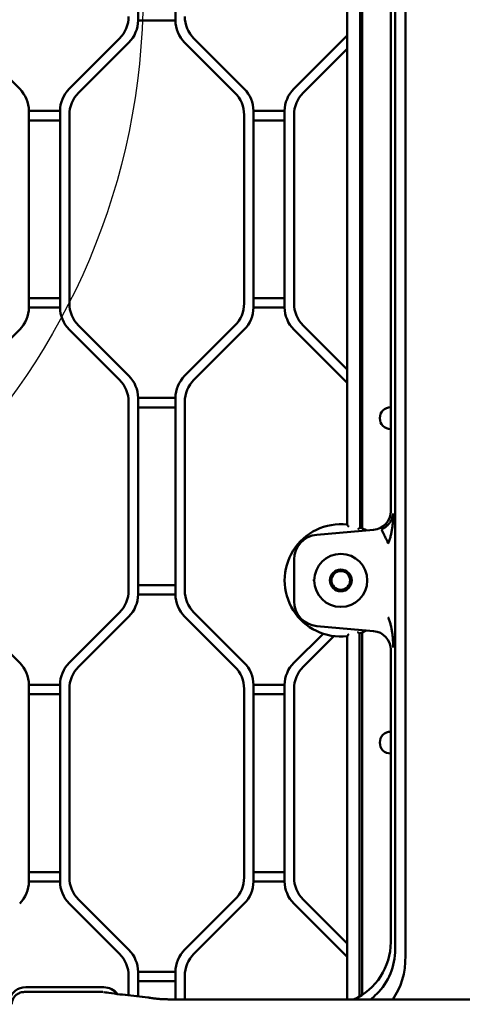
# Model space of a CAD drawing. Header units: millimetres. Extents: x 0 to 14369, y -869 to 2970.
# Tile 184 of 256: x 1061 to 1132, y 2395 to 2552. Entities that reach past the tile are written whole.
import ezdxf

# ---------------------------------------------------------------- set-up
doc = ezdxf.new("R2010")
doc.units = ezdxf.units.MM
doc.header["$LTSCALE"] = 10
doc.layers.add('Detailumgrenzung (ISO)', color=7, linetype='Continuous', lineweight=25)
doc.layers.add('Sichtbar (ISO)', color=7, linetype='Continuous', lineweight=50)

# ---------------------------------------------------------------- blocks, each defined once
blk = doc.blocks.new('2DDetail0')
at = {"layer": 'Detailumgrenzung (ISO)'}
blk.add_circle((97.108, 255.651), 10.937, dxfattribs=at)

msp = doc.modelspace()

# ---------------------------------------------------------------- linework, layer by layer
at = {"layer": 'Sichtbar (ISO)'}
for p, q in [((1113.155, 2596.805), (1113.155, 2471.458)), ((1113.155, 2471.458), (1113.155, 2596.805)), ((1115.255, 2470.963), (1115.255, 2595.871)), ((1115.255, 2595.871), (1115.255, 2470.963)), ((1115.581, 2595.67), (1115.581, 2470.836)), ((1120.155, 2473.615), (1120.155, 2587.275)), ((1120.862, 2587.982), (1120.862, 2404.105)), ((1122.526, 2587.982), (1122.526, 2402.378)), ((1085.655, 2583.753), (1085.655, 2552.274)), ((1085.655, 2552.274), (1085.655, 2583.753)), ((1079.655, 2552.274), (1079.655, 2580.535)), ((1079.655, 2580.535), (1079.655, 2552.274)), ((1079.655, 2552.274), (1085.655, 2552.274)), ((1085.655, 2552.274), (1079.655, 2552.274)), ((1060.69, 2541.289), (1052.619, 2549.36)), ((1052.619, 2549.36), (1060.69, 2541.289)), ((1076.69, 2549.36), (1068.619, 2541.289)), ((1068.619, 2541.289), (1076.69, 2549.36)), ((1070.119, 2540.668), (1078.19, 2548.739)), ((1078.19, 2548.739), (1070.119, 2540.668)), ((1087.119, 2548.739), (1095.19, 2540.668)), ((1095.19, 2540.668), (1087.119, 2548.739)), ((1096.69, 2541.289), (1088.619, 2549.36)), ((1088.619, 2549.36), (1096.69, 2541.289)), ((1113.155, 2549.825), (1104.619, 2541.289)), ((1104.619, 2541.289), (1113.155, 2549.825)), ((1106.119, 2540.668), (1113.155, 2547.703)), ((1113.155, 2547.703), (1106.119, 2540.668)), ((1062.155, 2506.274), (1062.155, 2537.753)), ((1067.155, 2537.753), (1062.155, 2537.753)), ((1062.155, 2537.753), (1062.155, 2506.274)), ((1062.155, 2537.753), (1067.155, 2537.753)), ((1067.155, 2537.753), (1067.155, 2506.274)), ((1067.155, 2506.274), (1067.155, 2537.753)), ((1098.155, 2506.274), (1098.155, 2537.753)), ((1103.155, 2537.753), (1098.155, 2537.753)), ((1098.155, 2537.753), (1098.155, 2506.274)), ((1098.155, 2537.753), (1103.155, 2537.753)), ((1103.155, 2537.753), (1103.155, 2506.274)), ((1103.155, 2506.274), (1103.155, 2537.753)), ((1062.155, 2536.253), (1067.155, 2536.253)), ((1067.155, 2536.253), (1062.155, 2536.253)), ((1068.655, 2506.896), (1068.655, 2537.132)), ((1068.655, 2537.132), (1068.655, 2506.896)), ((1096.655, 2537.132), (1096.655, 2506.896)), ((1096.655, 2506.896), (1096.655, 2537.132)), ((1098.155, 2536.253), (1103.155, 2536.253)), ((1103.155, 2536.253), (1098.155, 2536.253)), ((1104.655, 2506.896), (1104.655, 2537.132)), ((1104.655, 2537.132), (1104.655, 2506.896)), ((1067.155, 2507.774), (1062.155, 2507.774)), ((1062.155, 2507.774), (1067.155, 2507.774)), ((1103.155, 2507.774), (1098.155, 2507.774)), ((1098.155, 2507.774), (1103.155, 2507.774)), ((1062.155, 2506.274), (1067.155, 2506.274)), ((1067.155, 2506.274), (1062.155, 2506.274)), ((1098.155, 2506.274), (1103.155, 2506.274)), ((1103.155, 2506.274), (1098.155, 2506.274)), ((1078.19, 2495.289), (1070.119, 2503.36)), ((1070.119, 2503.36), (1078.19, 2495.289)), ((1095.19, 2503.36), (1087.119, 2495.289)), ((1087.119, 2495.289), (1095.19, 2503.36)), ((1113.155, 2496.325), (1106.119, 2503.36)), ((1106.119, 2503.36), (1113.155, 2496.325)), ((1052.619, 2494.668), (1060.69, 2502.739)), ((1068.619, 2502.739), (1076.69, 2494.668)), ((1076.69, 2494.668), (1068.619, 2502.739)), ((1088.619, 2494.668), (1096.69, 2502.739)), ((1096.69, 2502.739), (1088.619, 2494.668)), ((1104.619, 2502.739), (1113.155, 2494.203)), ((1113.155, 2494.203), (1104.619, 2502.739)), ((1078.155, 2491.132), (1078.155, 2460.896)), ((1078.155, 2460.896), (1078.155, 2491.132)), ((1079.655, 2460.274), (1079.655, 2491.753)), ((1085.655, 2491.753), (1079.655, 2491.753)), ((1079.655, 2491.753), (1079.655, 2460.274)), ((1079.655, 2491.753), (1085.655, 2491.753)), ((1085.655, 2491.753), (1085.655, 2460.274)), ((1085.655, 2460.274), (1085.655, 2491.753)), ((1087.155, 2460.896), (1087.155, 2491.132)), ((1087.155, 2491.132), (1087.155, 2460.896)), ((1079.655, 2490.253), (1085.655, 2490.253)), ((1085.655, 2490.253), (1079.655, 2490.253)), ((1117.42, 2470.631), (1108.306, 2469.833)), ((1119.358, 2469.283), (1119.359, 2469.283)), ((1104.655, 2465.849), (1104.655, 2459.179)), ((1085.655, 2461.774), (1079.655, 2461.774)), ((1079.655, 2461.774), (1085.655, 2461.774)), ((1079.655, 2460.274), (1085.655, 2460.274)), ((1085.655, 2460.274), (1079.655, 2460.274)), ((1060.69, 2449.289), (1052.619, 2457.36)), ((1052.619, 2457.36), (1060.69, 2449.289)), ((1076.69, 2457.36), (1068.619, 2449.289)), ((1068.619, 2449.289), (1076.69, 2457.36)), ((1096.69, 2449.289), (1088.619, 2457.36)), ((1088.619, 2457.36), (1096.69, 2449.289)), ((1070.119, 2448.668), (1078.19, 2456.739)), ((1078.19, 2456.739), (1070.119, 2448.668)), ((1087.119, 2456.739), (1095.19, 2448.668)), ((1095.19, 2448.668), (1087.119, 2456.739)), ((1108.306, 2455.194), (1117.42, 2454.397)), ((1115.141, 2395.832), (1115.141, 2454.024)), ((1115.141, 2454.024), (1115.141, 2395.832)), ((1115.581, 2454.191), (1115.581, 2396.099)), ((1109.307, 2453.976), (1104.619, 2449.289)), ((1104.619, 2449.289), (1109.307, 2453.976)), ((1106.119, 2448.668), (1111.035, 2453.584)), ((1111.035, 2453.584), (1106.119, 2448.668)), ((1113.155, 2453.57), (1113.155, 2395.362)), ((1113.155, 2395.362), (1113.155, 2453.57)), ((1120.155, 2404.506), (1120.155, 2451.413)), ((1062.155, 2414.274), (1062.155, 2445.753)), ((1067.155, 2445.753), (1062.155, 2445.753)), ((1062.155, 2445.753), (1062.155, 2414.274)), ((1062.155, 2445.753), (1067.155, 2445.753)), ((1067.155, 2445.753), (1067.155, 2414.274)), ((1067.155, 2414.274), (1067.155, 2445.753)), ((1068.655, 2414.896), (1068.655, 2445.132)), ((1068.655, 2445.132), (1068.655, 2414.896)), ((1096.655, 2445.132), (1096.655, 2414.896)), ((1096.655, 2414.896), (1096.655, 2445.132)), ((1098.155, 2414.274), (1098.155, 2445.753)), ((1103.155, 2445.753), (1098.155, 2445.753)), ((1098.155, 2445.753), (1098.155, 2414.274)), ((1098.155, 2445.753), (1103.155, 2445.753)), ((1103.155, 2445.753), (1103.155, 2414.274)), ((1103.155, 2414.274), (1103.155, 2445.753)), ((1104.655, 2414.896), (1104.655, 2445.132)), ((1104.655, 2445.132), (1104.655, 2414.896)), ((1062.155, 2444.253), (1067.155, 2444.253)), ((1067.155, 2444.253), (1062.155, 2444.253)), ((1098.155, 2444.253), (1103.155, 2444.253)), ((1103.155, 2444.253), (1098.155, 2444.253)), ((1067.155, 2415.774), (1062.155, 2415.774)), ((1062.155, 2415.774), (1067.155, 2415.774)), ((1103.155, 2415.774), (1098.155, 2415.774)), ((1098.155, 2415.774), (1103.155, 2415.774)), ((1062.155, 2414.274), (1067.155, 2414.274)), ((1067.155, 2414.274), (1062.155, 2414.274)), ((1098.155, 2414.274), (1103.155, 2414.274)), ((1103.155, 2414.274), (1098.155, 2414.274)), ((1068.619, 2410.739), (1076.69, 2402.668)), ((1076.69, 2402.668), (1068.619, 2410.739)), ((1078.19, 2403.289), (1070.119, 2411.36)), ((1070.119, 2411.36), (1078.19, 2403.289)), ((1095.19, 2411.36), (1087.119, 2403.289)), ((1087.119, 2403.289), (1095.19, 2411.36)), ((1088.619, 2402.668), (1096.69, 2410.739)), ((1096.69, 2410.739), (1088.619, 2402.668)), ((1104.619, 2410.739), (1113.155, 2402.203)), ((1113.155, 2402.203), (1104.619, 2410.739)), ((1113.155, 2404.325), (1106.119, 2411.36)), ((1106.119, 2411.36), (1113.155, 2404.325)), ((1078.155, 2399.132), (1078.155, 2396.015)), ((1078.155, 2396.015), (1078.155, 2399.132)), ((1079.655, 2395.856), (1079.655, 2399.753)), ((1085.655, 2399.753), (1079.655, 2399.753)), ((1079.655, 2399.753), (1079.655, 2395.856)), ((1079.655, 2399.753), (1085.655, 2399.753)), ((1085.655, 2399.753), (1085.655, 2395.362)), ((1085.655, 2395.362), (1085.655, 2399.753)), ((1087.155, 2395.362), (1087.155, 2399.132)), ((1087.155, 2399.132), (1087.155, 2395.362)), ((1074.155, 2397.3), (1061.655, 2397.3)), ((1079.655, 2398.253), (1085.655, 2398.253)), ((1085.655, 2398.253), (1079.655, 2398.253)), ((1073.925, 2396.549), (1061.48, 2396.549)), ((1074.137, 2396.514), (1074.138, 2396.514)), ((1081.244, 2395.659), (1081.244, 2395.659)), ((1085.115, 2395.362), (1085.033, 2395.362)), ((1085.115, 2395.362), (1185.195, 2395.362))]:
    msp.add_line(p, q, dxfattribs=at)
for radius in [4.25, 1.75, 1.5]:
    msp.add_circle((1112.155, 2462.514), radius, dxfattribs=at)
for centre, radius, start, end in [((1073.155, 2552.896), 5, 315, 0), ((1073.155, 2552.896), 5, 315, 0), ((1074.655, 2552.274), 5, 315, 0), ((1074.655, 2552.274), 5, 315, 0), ((1090.655, 2552.274), 5, 180, 225), ((1090.655, 2552.274), 5, 180, 225), ((1092.155, 2552.896), 5, 180, 225), ((1092.155, 2552.896), 5, 180, 225), ((1057.155, 2537.753), 5, 0, 45), ((1057.155, 2537.753), 5, 0, 45), ((1072.155, 2537.753), 5, 135, 180), ((1072.155, 2537.753), 5, 135, 180), ((1093.155, 2537.753), 5, 0, 45), ((1093.155, 2537.753), 5, 0, 45), ((1108.155, 2537.753), 5, 135, 180), ((1108.155, 2537.753), 5, 135, 180), ((1073.655, 2537.132), 5, 135, 180), ((1073.655, 2537.132), 5, 135, 180), ((1091.655, 2537.132), 5, 0, 45), ((1091.655, 2537.132), 5, 0, 45), ((1109.655, 2537.132), 5, 135, 180), ((1109.655, 2537.132), 5, 135, 180), ((1057.155, 2506.274), 5, 315, 0), ((1057.155, 2506.274), 5, 315, 0), ((1072.155, 2506.274), 5, 180, 225), ((1072.155, 2506.274), 5, 180, 225), ((1073.655, 2506.896), 5, 180, 225), ((1073.655, 2506.896), 5, 180, 225), ((1091.655, 2506.896), 5, 315, 0), ((1091.655, 2506.896), 5, 315, 0), ((1093.155, 2506.274), 5, 315, 0), ((1093.155, 2506.274), 5, 315, 0), ((1108.155, 2506.274), 5, 180, 225), ((1108.155, 2506.274), 5, 180, 225), ((1109.655, 2506.896), 5, 180, 225), ((1109.655, 2506.896), 5, 180, 225), ((1074.655, 2491.753), 5, 0, 45), ((1074.655, 2491.753), 5, 0, 45), ((1090.655, 2491.753), 5, 135, 180), ((1090.655, 2491.753), 5, 135, 180), ((1073.155, 2491.132), 5, 0, 45), ((1073.155, 2491.132), 5, 0, 45), ((1092.155, 2491.132), 5, 135, 180), ((1092.155, 2491.132), 5, 135, 180), ((1120.155, 2488.514), 1.75, 90, 270), ((1120.155, 2488.514), 1.75, 90, 270), ((1112.155, 2462.514), 9, 83.62063, 276.37937), ((1112.155, 2462.514), 9, 83.62063, 276.37937), ((1108.655, 2465.849), 4, 95, 180), ((1112.155, 2462.514), 9, 62.93516, 69.85211), ((1112.155, 2462.514), 9, 62.93516, 69.85211), ((1112.123, 2462.508), 4.306, 179.92602, 180.91644), ((1073.155, 2460.896), 5, 315, 0), ((1073.155, 2460.896), 5, 315, 0), ((1092.155, 2460.896), 5, 180, 225), ((1092.155, 2460.896), 5, 180, 225), ((1074.655, 2460.274), 5, 315, 0), ((1074.655, 2460.274), 5, 315, 0), ((1090.655, 2460.274), 5, 180, 225), ((1090.655, 2460.274), 5, 180, 225), ((1108.655, 2459.179), 4, 180, 265), ((1112.155, 2462.514), 9, 289.3809, 297.06484), ((1112.155, 2462.514), 9, 289.3809, 297.06484), ((1057.155, 2445.753), 5, 0, 45), ((1057.155, 2445.753), 5, 0, 45), ((1072.155, 2445.753), 5, 135, 180), ((1072.155, 2445.753), 5, 135, 180), ((1093.155, 2445.753), 5, 0, 45), ((1093.155, 2445.753), 5, 0, 45), ((1108.155, 2445.753), 5, 135, 180), ((1108.155, 2445.753), 5, 135, 180), ((1073.655, 2445.132), 5, 135, 180), ((1073.655, 2445.132), 5, 135, 180), ((1091.655, 2445.132), 5, 0, 45), ((1091.655, 2445.132), 5, 0, 45), ((1109.655, 2445.132), 5, 135, 180), ((1109.655, 2445.132), 5, 135, 180), ((1120.155, 2436.514), 1.75, 90, 270), ((1120.155, 2436.514), 1.75, 90, 270), ((1073.655, 2414.896), 5, 180, 225), ((1073.655, 2414.896), 5, 180, 225), ((1091.655, 2414.896), 5, 315, 0), ((1091.655, 2414.896), 5, 315, 0), ((1109.655, 2414.896), 5, 180, 225), ((1109.655, 2414.896), 5, 180, 225), ((1057.155, 2414.274), 5, 315, 0), ((1057.155, 2414.274), 5, 315, 0), ((1072.155, 2414.274), 5, 180, 225), ((1072.155, 2414.274), 5, 180, 225), ((1093.155, 2414.274), 5, 315, 0), ((1093.155, 2414.274), 5, 315, 0), ((1108.155, 2414.274), 5, 180, 225), ((1108.155, 2414.274), 5, 180, 225), ((1073.155, 2399.132), 5, 0, 45), ((1073.155, 2399.132), 5, 0, 45), ((1074.655, 2399.753), 5, 0, 45), ((1074.655, 2399.753), 5, 0, 45), ((1090.655, 2399.753), 5, 135, 180), ((1090.655, 2399.753), 5, 135, 180), ((1092.155, 2399.132), 5, 135, 180), ((1092.155, 2399.132), 5, 135, 180), ((1061.655, 2394.514), 2.786, 90, 164.69258), ((1074.155, 2394.514), 2.786, 37.52752, 90), ((1074.155, 2394.514), 2, 74.04407, 87.69808)]:
    msp.add_arc(centre, radius, start, end, dxfattribs=at)
for centre, major_axis, ratio, start_param, end_param in [((1117.151, 2473.623), (-2.217, 2.032), 0.9974831, 2.4010828, 3.8821025), ((1117.151, 2451.405), (-2.217, -2.032), 0.9974831, 2.4010828, 3.8821025), ((1110.141, 2404.552), (-5.165, 8.623), 0.9948398, 3.0180814, 4.1704042), ((1122.047, 2391.765), (0.618, -23.675), 0.0426601, 4.1630332, 4.2012512), ((1098.614, 2416.082), (20.953, -21.744), 0.5298651, 0.0851691, 0.5027406)]:
    msp.add_ellipse(centre, major_axis=major_axis, ratio=ratio, start_param=start_param, end_param=end_param, dxfattribs=at)
for points, knots in [([(1118.691, 2470.686), (1118.715, 2470.697), (1118.764, 2470.721), (1118.836, 2470.757), (1118.972, 2470.83), (1119.208, 2470.979), (1119.403, 2471.129), (1119.574, 2471.279), (1119.72, 2471.423), (1119.848, 2471.564), (1119.968, 2471.714), (1120.076, 2471.863), (1120.27, 2472.191), (1120.408, 2472.514), (1120.511, 2472.88), (1120.541, 2473.058), (1120.557, 2473.183), (1120.561, 2473.243)], [0, 0, 0, 0, 0.0350305, 0.0697686, 0.1183594, 0.1859105, 0.2519466, 0.3161218, 0.3790707, 0.4418574, 0.5051199, 0.5692263, 0.6629073, 0.7600863, 0.8591716, 0.9295839, 1, 1, 1, 1]), ([(1120.561, 2473.243), (1120.56, 2473.14), (1120.559, 2473.038), (1120.556, 2472.936), (1120.554, 2472.833), (1120.551, 2472.731), (1120.546, 2472.629)], [0.00000039, 0.00000039, 0.00000039, 0.00000039, 0.06293796, 0.06293796, 0.06293796, 0.12594476, 0.12594476, 0.12594476, 0.12594476]), ([(1113.155, 2471.458), (1113.155, 2471.458), (1113.158, 2471.454), (1113.172, 2471.438), (1113.184, 2471.426), (1113.216, 2471.389), (1113.24, 2471.363), (1113.292, 2471.303), (1113.322, 2471.269), (1113.385, 2471.197), (1113.419, 2471.158), (1113.453, 2471.118), (1113.454, 2471.117), (1113.455, 2471.116)], [0.059828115, 0.059828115, 0.059828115, 0.059828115, 0.067866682, 0.067866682, 0.077175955, 0.077175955, 0.090025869, 0.090025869, 0.104322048, 0.104322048, 0.11965623, 0.11965623, 0.120031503, 0.120031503, 0.120031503, 0.120031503]), ([(1113.455, 2471.116), (1113.454, 2471.117), (1113.453, 2471.118), (1113.419, 2471.158), (1113.385, 2471.197), (1113.322, 2471.269), (1113.292, 2471.303), (1113.24, 2471.363), (1113.216, 2471.389), (1113.184, 2471.426), (1113.172, 2471.438), (1113.158, 2471.454), (1113.155, 2471.458), (1113.155, 2471.458)], [-0.120031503, -0.120031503, -0.120031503, -0.120031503, -0.11965623, -0.11965623, -0.104322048, -0.104322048, -0.090025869, -0.090025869, -0.077175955, -0.077175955, -0.067866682, -0.067866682, -0.059828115, -0.059828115, -0.059828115, -0.059828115]), ([(1120.546, 2472.629), (1120.538, 2472.424), (1120.527, 2472.22), (1120.512, 2472.016), (1120.497, 2471.813), (1120.479, 2471.609), (1120.456, 2471.406), (1120.433, 2471.204), (1120.406, 2471.002), (1120.376, 2470.8), (1120.36, 2470.699), (1120.344, 2470.599), (1120.328, 2470.498), (1120.311, 2470.398), (1120.293, 2470.298), (1120.274, 2470.198), (1120.256, 2470.098), (1120.236, 2469.999), (1120.215, 2469.899), (1120.194, 2469.8), (1120.171, 2469.701), (1120.147, 2469.602), (1120.123, 2469.503), (1120.097, 2469.405), (1120.069, 2469.307), (1120.041, 2469.209), (1120.011, 2469.111), (1119.979, 2469.014), (1119.947, 2468.916), (1119.913, 2468.819), (1119.877, 2468.722), (1119.859, 2468.674), (1119.84, 2468.625), (1119.821, 2468.577), (1119.812, 2468.553), (1119.802, 2468.529), (1119.792, 2468.505), (1119.782, 2468.481), (1119.773, 2468.457), (1119.762, 2468.433)], [0.12594476, 0.12594476, 0.12594476, 0.12594476, 0.25194582, 0.25194582, 0.25194582, 0.37762455, 0.37762455, 0.37762455, 0.50272551, 0.50272551, 0.50272551, 0.56502971, 0.56502971, 0.56502971, 0.62717671, 0.62717671, 0.62717671, 0.68919334, 0.68919334, 0.68919334, 0.75112794, 0.75112794, 0.75112794, 0.81305578, 0.81305578, 0.81305578, 0.87508361, 0.87508361, 0.87508361, 0.93734719, 0.93734719, 0.93734719, 0.96861717, 0.96861717, 0.96861717, 0.9842938, 0.9842938, 0.9842938, 1, 1, 1, 1]), ([(1114.955, 2470.751), (1114.956, 2470.752), (1114.956, 2470.752), (1114.984, 2470.772), (1115.01, 2470.791), (1115.061, 2470.827), (1115.086, 2470.845), (1115.141, 2470.883), (1115.169, 2470.903), (1115.213, 2470.934), (1115.229, 2470.945), (1115.25, 2470.959), (1115.255, 2470.963), (1115.255, 2470.963)], [-0.000301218, -0.000301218, -0.000301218, -0.000301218, 0, 0, 0.009781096, 0.009781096, 0.019321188, 0.019321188, 0.03209482, 0.03209482, 0.04274356, 0.04274356, 0.052511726, 0.052511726, 0.052511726, 0.052511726]), ([(1115.255, 2470.963), (1115.255, 2470.963), (1115.25, 2470.959), (1115.229, 2470.945), (1115.213, 2470.934), (1115.169, 2470.903), (1115.141, 2470.883), (1115.086, 2470.845), (1115.061, 2470.827), (1115.01, 2470.791), (1114.984, 2470.772), (1114.956, 2470.752), (1114.956, 2470.752), (1114.955, 2470.751)], [-0.052511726, -0.052511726, -0.052511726, -0.052511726, -0.04274356, -0.04274356, -0.03209482, -0.03209482, -0.019321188, -0.019321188, -0.009781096, -0.009781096, 0, 0, 0.000301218, 0.000301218, 0.000301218, 0.000301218]), ([(1119.762, 2468.433), (1119.697, 2468.571), (1119.565, 2468.849), (1119.375, 2469.247), (1119.198, 2469.621), (1119.037, 2469.959), (1118.898, 2470.25), (1118.79, 2470.478), (1118.718, 2470.63), (1118.695, 2470.677), (1118.691, 2470.686)], [0, 0, 0, 0, 0.124052, 0.2481468, 0.3735174, 0.5000039, 0.6264858, 0.7518544, 0.875948, 1, 1, 1, 1]), ([(1107.816, 2462.644), (1107.816, 2462.639), (1107.816, 2462.634), (1107.817, 2462.626), (1107.817, 2462.622), (1107.818, 2462.616), (1107.818, 2462.613), (1107.818, 2462.608), (1107.819, 2462.605), (1107.819, 2462.597), (1107.819, 2462.593), (1107.82, 2462.582), (1107.82, 2462.576), (1107.821, 2462.569)], [0, 0, 0, 0, 0.0016700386, 0.0016700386, 0.0029249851, 0.0029249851, 0.0036765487, 0.0036765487, 0.0045644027, 0.0045644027, 0.0059040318, 0.0059040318, 0.0081010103, 0.0081010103, 0.0081010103, 0.0081010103]), ([(1107.817, 2462.556), (1107.817, 2462.556), (1107.817, 2462.556), (1107.817, 2462.556), (1107.817, 2462.543), (1107.817, 2462.529), (1107.817, 2462.514)], [0.918665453, 0.918665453, 0.918665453, 0.918665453, 0.918726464, 0.918726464, 0.918726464, 1, 1, 1, 1]), ([(1119.762, 2456.595), (1119.773, 2456.571), (1119.782, 2456.547), (1119.792, 2456.523), (1119.802, 2456.499), (1119.812, 2456.474), (1119.821, 2456.45), (1119.84, 2456.402), (1119.859, 2456.354), (1119.877, 2456.305), (1119.913, 2456.209), (1119.947, 2456.112), (1119.979, 2456.014), (1120.01, 2455.917), (1120.04, 2455.819), (1120.068, 2455.721), (1120.096, 2455.623), (1120.122, 2455.524), (1120.146, 2455.425), (1120.171, 2455.327), (1120.193, 2455.228), (1120.215, 2455.128), (1120.225, 2455.08), (1120.235, 2455.031), (1120.245, 2454.982), (1120.255, 2454.931), (1120.265, 2454.88), (1120.275, 2454.83), (1120.294, 2454.73), (1120.312, 2454.63), (1120.329, 2454.529), (1120.346, 2454.429), (1120.362, 2454.328), (1120.377, 2454.228), (1120.407, 2454.026), (1120.433, 2453.824), (1120.455, 2453.621), (1120.477, 2453.418), (1120.496, 2453.215), (1120.511, 2453.011), (1120.526, 2452.807), (1120.537, 2452.603), (1120.546, 2452.399), (1120.55, 2452.297), (1120.553, 2452.194), (1120.556, 2452.092), (1120.559, 2451.99), (1120.56, 2451.888), (1120.561, 2451.785)], [0, 0, 0, 0, 0.0157049, 0.0157049, 0.0157049, 0.0313804, 0.0313804, 0.0313804, 0.0626487, 0.0626487, 0.0626487, 0.1249111, 0.1249111, 0.1249111, 0.1869398, 0.1869398, 0.1869398, 0.2488699, 0.2488699, 0.2488699, 0.3108075, 0.3108075, 0.3108075, 0.3411954, 0.3411954, 0.3411954, 0.3728274, 0.3728274, 0.3728274, 0.4349775, 0.4349775, 0.4349775, 0.4972846, 0.4972846, 0.4972846, 0.6223891, 0.6223891, 0.6223891, 0.7480679, 0.7480679, 0.7480679, 0.8740644, 0.8740644, 0.8740644, 0.9370672, 0.9370672, 0.9370672, 1, 1, 1, 1]), ([(1114.841, 2454.239), (1114.842, 2454.238), (1114.843, 2454.238), (1114.871, 2454.218), (1114.897, 2454.199), (1114.949, 2454.161), (1114.973, 2454.144), (1115.028, 2454.105), (1115.056, 2454.084), (1115.1, 2454.053), (1115.116, 2454.042), (1115.136, 2454.028), (1115.141, 2454.024), (1115.141, 2454.024)], [-0.105619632, -0.105619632, -0.105619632, -0.105619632, -0.105316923, -0.105316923, -0.095427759, -0.095427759, -0.085790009, -0.085790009, -0.073003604, -0.073003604, -0.06238383, -0.06238383, -0.052658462, -0.052658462, -0.052658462, -0.052658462]), ([(1115.141, 2454.024), (1115.141, 2454.024), (1115.136, 2454.028), (1115.116, 2454.042), (1115.1, 2454.053), (1115.056, 2454.084), (1115.028, 2454.105), (1114.973, 2454.144), (1114.949, 2454.161), (1114.897, 2454.199), (1114.871, 2454.218), (1114.843, 2454.238), (1114.842, 2454.238), (1114.841, 2454.239)], [0.052658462, 0.052658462, 0.052658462, 0.052658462, 0.06238383, 0.06238383, 0.073003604, 0.073003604, 0.085790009, 0.085790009, 0.095427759, 0.095427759, 0.105316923, 0.105316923, 0.105619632, 0.105619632, 0.105619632, 0.105619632]), ([(1113.155, 2453.57), (1113.155, 2453.57), (1113.158, 2453.574), (1113.172, 2453.589), (1113.184, 2453.602), (1113.216, 2453.639), (1113.24, 2453.665), (1113.292, 2453.724), (1113.322, 2453.759), (1113.385, 2453.831), (1113.419, 2453.87), (1113.453, 2453.91), (1113.454, 2453.911), (1113.455, 2453.912)], [-0.059828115, -0.059828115, -0.059828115, -0.059828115, -0.051789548, -0.051789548, -0.042480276, -0.042480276, -0.029630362, -0.029630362, -0.015334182, -0.015334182, 0, 0, 0.000375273, 0.000375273, 0.000375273, 0.000375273]), ([(1113.455, 2453.912), (1113.454, 2453.911), (1113.453, 2453.91), (1113.419, 2453.87), (1113.385, 2453.831), (1113.322, 2453.759), (1113.292, 2453.724), (1113.24, 2453.665), (1113.216, 2453.639), (1113.184, 2453.602), (1113.172, 2453.589), (1113.158, 2453.574), (1113.155, 2453.57), (1113.155, 2453.57)], [-0.000375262, -0.000375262, -0.000375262, -0.000375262, 0, 0, 0.015334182, 0.015334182, 0.029630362, 0.029630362, 0.042480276, 0.042480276, 0.051789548, 0.051789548, 0.059828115, 0.059828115, 0.059828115, 0.059828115]), ([(1116.91, 2395.363), (1117.274, 2395.64), (1117.616, 2395.937), (1118.818, 2397.138), (1119.592, 2398.263), (1120.615, 2400.727), (1120.866, 2402.067), (1120.863, 2403.324)], [5.36393395, 5.36393395, 5.36393395, 5.36393395, 5.4962449, 5.4962449, 5.87392152, 5.87392152, 6.25132641, 6.25132641, 6.25132641, 6.25132641]), ([(1059.426, 2394.57), (1059.426, 2394.621), (1059.428, 2394.672), (1059.436, 2394.761), (1059.44, 2394.799), (1059.449, 2394.866), (1059.454, 2394.894), (1059.475, 2395.007), (1059.496, 2395.091), (1059.589, 2395.371), (1059.688, 2395.561), (1059.936, 2395.894), (1060.088, 2396.042), (1060.43, 2396.285), (1060.625, 2396.382), (1061.037, 2396.515), (1061.26, 2396.549), (1061.48, 2396.549)], [0, 0, 0, 0, 0.01532505, 0.01532505, 0.02681477, 0.02681477, 0.03543037, 0.03543037, 0.06132882, 0.06132882, 0.12391581, 0.12391581, 0.18600681, 0.18600681, 0.24978753, 0.24978753, 0.31584729, 0.31584729, 0.31584729, 0.31584729]), ([(1074.098, 2396.535), (1075.285, 2396.339), (1076.438, 2396.196), (1078.222, 2396.007), (1078.821, 2395.947), (1080.026, 2395.815), (1080.633, 2395.744), (1081.244, 2395.659)], [0, 0, 0, 0, 1.3857482, 1.3857482, 2.078649, 2.078649, 2.7715676, 2.7715676, 2.7715676, 2.7715676]), ([(1081.244, 2395.659), (1081.33, 2395.647), (1081.415, 2395.635), (1081.533, 2395.617), (1081.565, 2395.613), (1081.624, 2395.604), (1081.651, 2395.6), (1081.894, 2395.564), (1082.122, 2395.532), (1082.572, 2395.472), (1082.752, 2395.447), (1083.233, 2395.41), (1083.46, 2395.396), (1083.91, 2395.379), (1084.104, 2395.373), (1084.539, 2395.365), (1084.787, 2395.363), (1085.033, 2395.362)], [0, 0, 0, 0, 0.09734863, 0.09734863, 0.13385436, 0.13385436, 0.16492377, 0.16492377, 0.41353941, 0.41353941, 0.60039965, 0.60039965, 0.70785563, 0.70785563, 0.77420985, 0.77420985, 0.84804408, 0.84804408, 0.84804408, 0.84804408])]:
    msp.add_open_spline(points, degree=3, knots=knots, dxfattribs=at)
for points in [[(1120.557, 2452.058), (1120.555, 2452.132), (1120.553, 2452.205), (1120.55, 2452.279)], [(1073.925, 2396.549), (1073.96, 2396.549), (1073.995, 2396.547), (1074.029, 2396.544)], [(1085.033, 2395.362), (1085.033, 2395.362), (1085.033, 2395.362), (1085.033, 2395.362)]]:
    msp.add_open_spline(points, degree=3, dxfattribs=at)

# ---------------------------------------------------------------- block references
at = {"layer": 'Detailumgrenzung (ISO)', "xscale": 10, "yscale": 10, "zscale": 10}
msp.add_blockref('2DDetail0', (0, 0), dxfattribs=at)

doc.saveas('drawing.dxf')
